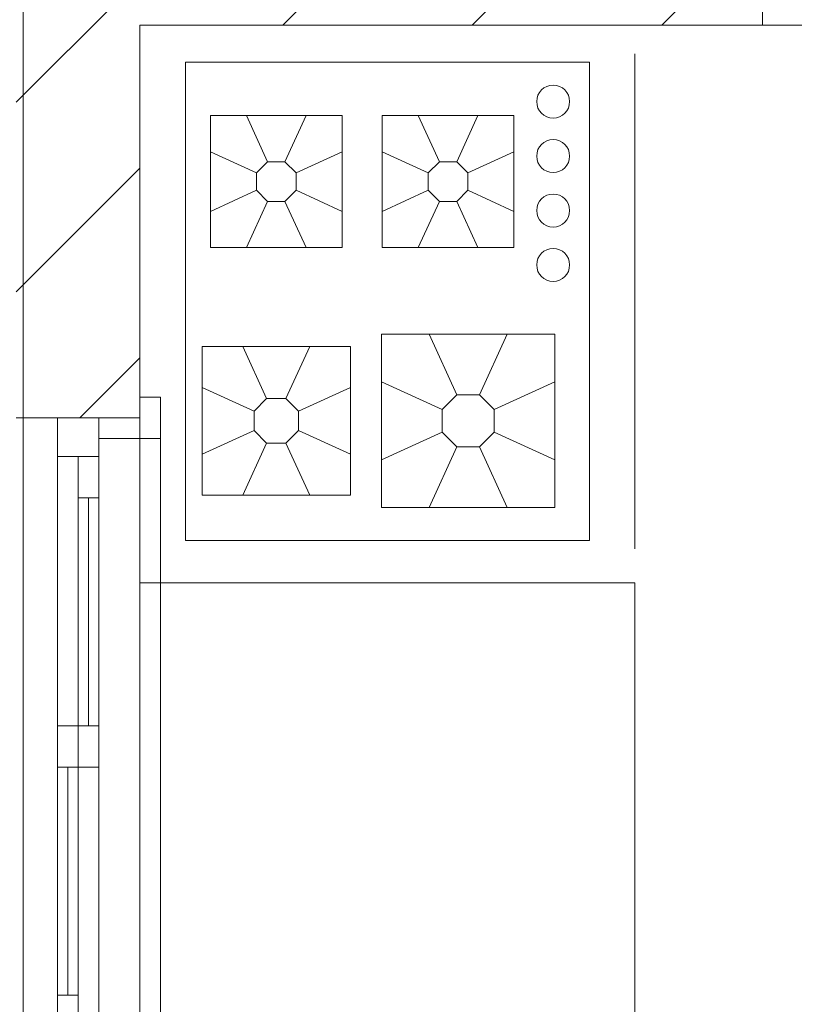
# Model space of a CAD drawing. Header units: millimetres. Extents: x 2826 to 3034, y 1533 to 1590.
# Tile 141 of 248: x 2987.181 to 2988.12, y 1554.276 to 1555.47. Entities that reach past the tile are written whole.
import ezdxf
from ezdxf.enums import TextEntityAlignment as Align

# ---------------------------------------------------------------- set-up
doc = ezdxf.new("R2010")
doc.units = ezdxf.units.MM
doc.layers.add('_Caneta_No__220', color=7, linetype='Continuous', lineweight=15, true_color=0x8a8a8a)
doc.styles.add('ESTILO_GERADO_2', font='arial.ttf')
pattern_1 = [(45, (0.02328, 0.61931), (-0.1149048, 0.1149048), [])]

# ---------------------------------------------------------------- blocks, each defined once
blk = doc.blocks.new('A$Cdd268059')
at = {"layer": '_Caneta_No__220'}
h = blk.add_hatch(dxfattribs=at)
h.set_pattern_fill('TIJOLO_COMUM_0005', color=256, style=0, pattern_type=2)
h.set_pattern_definition(pattern_1)
h.paths.add_polyline_path([(0.9733, 9.1362), (0.8233, 9.1362), (0.8233, 8.2935), (0.9733, 8.2935)])
h = blk.add_hatch(dxfattribs=at)
h.set_pattern_fill('TIJOLO_COMUM_0005', color=256, style=0, pattern_type=2)
h.set_pattern_definition(pattern_1)
h.paths.add_polyline_path([(0.9733, 8.7693), (1.7282, 8.7693), (1.7282, 8.9193), (0.9733, 8.9193)])
for p, q in [((1.7282, 8.7693), (1.7282, 8.9193)), ((1.7282, 8.7693), (1.7282, 8.9193)), ((4.3208, 8.7693), (0.9733, 8.7693)), ((0.9733, 8.7693), (0.9733, 6.0693)), ((0.9733, 8.1348), (0.9733, 8.7348)), ((1.5733, 8.1348), (1.5733, 8.7348)), ((1.0586, 8.4999), (1.0586, 8.6598)), ((1.0586, 8.6598), (1.2185, 8.6598)), ((1.1025, 8.6598), (1.1281, 8.6038)), ((1.1746, 8.6598), (1.149, 8.6038)), ((1.2185, 8.6598), (1.2185, 8.4999)), ((1.2668, 8.4999), (1.2668, 8.6598)), ((1.2668, 8.6598), (1.4267, 8.6598)), ((1.3107, 8.6598), (1.3363, 8.6038)), ((1.3828, 8.6598), (1.3573, 8.6038)), ((1.4267, 8.6598), (1.4267, 8.4999)), ((1.0586, 8.6159), (1.1146, 8.5903)), ((1.2185, 8.6159), (1.1625, 8.5903)), ((1.2668, 8.6159), (1.3228, 8.5903)), ((1.4267, 8.6159), (1.3707, 8.5903)), ((1.1146, 8.5903), (1.1281, 8.6038)), ((1.1281, 8.6038), (1.149, 8.6038)), ((1.149, 8.6038), (1.1625, 8.5903)), ((1.3228, 8.5903), (1.3363, 8.6038)), ((1.3363, 8.6038), (1.3573, 8.6038)), ((1.3573, 8.6038), (1.3707, 8.5903)), ((1.1146, 8.5694), (1.1146, 8.5903)), ((1.1625, 8.5903), (1.1625, 8.5694)), ((1.3228, 8.5694), (1.3228, 8.5903)), ((1.3707, 8.5903), (1.3707, 8.5694)), ((1.0586, 8.5438), (1.1146, 8.5694)), ((1.1281, 8.5559), (1.1146, 8.5694)), ((1.1625, 8.5694), (1.149, 8.5559)), ((1.2185, 8.5438), (1.1625, 8.5694)), ((1.2668, 8.5438), (1.3228, 8.5694)), ((1.3363, 8.5559), (1.3228, 8.5694)), ((1.3707, 8.5694), (1.3573, 8.5559)), ((1.4267, 8.5438), (1.3707, 8.5694)), ((1.1025, 8.4999), (1.1281, 8.5559)), ((1.149, 8.5559), (1.1281, 8.5559)), ((1.1746, 8.4999), (1.149, 8.5559)), ((1.3107, 8.4999), (1.3363, 8.5559)), ((1.3573, 8.5559), (1.3363, 8.5559)), ((1.3828, 8.4999), (1.3573, 8.5559)), ((1.2185, 8.4999), (1.0586, 8.4999)), ((1.4267, 8.4999), (1.2668, 8.4999)), ((1.2663, 8.1848), (1.2663, 8.3948)), ((1.2663, 8.3948), (1.4763, 8.3948)), ((1.324, 8.3948), (1.3575, 8.3213)), ((1.4186, 8.3948), (1.385, 8.3213)), ((1.4763, 8.3948), (1.4763, 8.1848)), ((1.0485, 8.1998), (1.0485, 8.3798)), ((1.0485, 8.3798), (1.2285, 8.3798)), ((1.098, 8.3798), (1.1267, 8.3168)), ((1.1791, 8.3798), (1.1503, 8.3168)), ((1.2285, 8.3798), (1.2285, 8.1998)), ((1.2663, 8.3371), (1.3398, 8.3036)), ((1.4763, 8.3371), (1.4027, 8.3036)), ((1.0485, 8.3304), (1.1116, 8.3016)), ((1.2285, 8.3304), (1.1655, 8.3016)), ((1.3398, 8.3036), (1.3575, 8.3213)), ((1.3575, 8.3213), (1.385, 8.3213)), ((1.385, 8.3213), (1.4027, 8.3036)), ((0.9733, 8.2935), (0.9733, 8.3185)), ((0.9733, 8.2685), (0.9733, 8.3185)), ((0.9733, 8.3185), (0.9983, 8.3185)), ((0.9733, 8.2935), (0.9733, 8.3185)), ((0.9733, 8.2935), (0.9733, 8.3185)), ((0.9983, 8.3185), (0.9983, 8.2685)), ((1.1116, 8.3016), (1.1267, 8.3168)), ((1.1267, 8.3168), (1.1503, 8.3168)), ((1.1503, 8.3168), (1.1655, 8.3016)), ((1.1116, 8.278), (1.1116, 8.3016)), ((1.1655, 8.3016), (1.1655, 8.278)), ((1.3398, 8.2761), (1.3398, 8.3036)), ((1.4027, 8.3036), (1.4027, 8.2761)), ((0.8233, 8.2935), (0.8733, 8.2935)), ((0.8233, 8.2935), (0.8733, 8.2935)), ((0.8733, 8.2935), (0.9233, 8.2935)), ((0.8733, 8.2465), (0.8733, 8.2935)), ((0.8733, 8.2935), (0.9233, 8.2935)), ((0.8733, 8.2935), (0.9233, 8.2935)), ((0.9233, 8.2935), (0.9733, 8.2935)), ((0.9233, 8.2935), (0.9733, 8.2935)), ((0.9233, 8.2685), (0.9233, 8.2935)), ((0.9233, 8.2935), (0.9233, 8.2465)), ((0.9233, 8.2935), (0.9733, 8.2935)), ((0.9233, 8.2935), (0.9733, 8.2935)), ((0.9733, 6.7935), (0.9733, 8.2935)), ((0.9733, 8.2935), (0.9733, 8.2685)), ((1.0485, 8.2493), (1.1116, 8.278)), ((1.1267, 8.2629), (1.1116, 8.278)), ((1.1655, 8.278), (1.1503, 8.2629)), ((1.2285, 8.2493), (1.1655, 8.278)), ((1.2663, 8.2425), (1.3398, 8.2761)), ((1.3575, 8.2584), (1.3398, 8.2761)), ((1.4027, 8.2761), (1.385, 8.2584)), ((1.4763, 8.2425), (1.4027, 8.2761)), ((0.9733, 8.2685), (0.9233, 8.2685)), ((0.9983, 8.2685), (0.9733, 8.2685)), ((0.9983, 6.8185), (0.9983, 8.2685)), ((1.098, 8.1998), (1.1267, 8.2629)), ((1.1503, 8.2629), (1.1267, 8.2629)), ((1.1791, 8.1998), (1.1503, 8.2629)), ((1.324, 8.1848), (1.3575, 8.2584)), ((1.385, 8.2584), (1.3575, 8.2584)), ((1.4186, 8.1848), (1.385, 8.2584)), ((0.8733, 7.87), (0.8733, 8.2465)), ((0.9233, 8.2465), (0.8733, 8.2465)), ((0.8983, 8.1965), (0.8983, 8.2465)), ((0.8983, 8.2465), (0.9233, 8.2465)), ((0.9233, 8.2465), (0.9233, 7.87)), ((0.9233, 8.2465), (0.9233, 8.1965)), ((0.9233, 8.1965), (0.8983, 8.1965)), ((0.8983, 7.92), (0.8983, 8.1965)), ((0.9108, 7.92), (0.9108, 8.1965)), ((0.9233, 8.1965), (0.9233, 7.92)), ((1.2285, 8.1998), (1.0485, 8.1998)), ((1.4763, 8.1848), (1.2663, 8.1848)), ((0.9733, 7.7935), (0.9733, 8.0935)), ((1.5733, 8.0935), (0.9733, 8.0935)), ((1.5733, 7.7935), (1.5733, 8.0935)), ((0.8733, 7.5435), (0.8733, 7.92)), ((0.8733, 7.87), (0.8733, 7.92)), ((0.8733, 7.92), (0.8983, 7.92)), ((0.8983, 7.92), (0.8983, 7.87)), ((0.8983, 7.87), (0.8983, 7.92)), ((0.8983, 7.92), (0.9233, 7.92)), ((0.9233, 7.92), (0.9233, 7.5435)), ((0.9233, 7.92), (0.9233, 7.87)), ((0.8983, 7.87), (0.8733, 7.87)), ((0.8733, 7.5935), (0.8733, 7.87)), ((0.8858, 7.5935), (0.8858, 7.87)), ((0.8983, 7.87), (0.8983, 7.5935)), ((0.9233, 7.87), (0.8983, 7.87)), ((0.9733, 6.7935), (0.9733, 7.7935)), ((1.5733, 6.7935), (1.5733, 7.7935)), ((0.8733, 7.5435), (0.8733, 7.5935)), ((0.8733, 7.5935), (0.8983, 7.5935)), ((0.8983, 7.5935), (0.8983, 7.5435))]:
    blk.add_line(p, q, dxfattribs=at)
for points in [[(0.8316, 1.8193), (18.8463, 1.8193), (18.8502, 0.0414), (25.1638, 0.0553), (25.1638, 1.8193), (41.007, 1.8193), (41.007, 17.3869), (31.0212, 17.3869), (31.0212, 11.6171), (18.8463, 11.6171), (18.8463, 10.4171), (0.8316, 10.4171)], [(1.5183, 8.1448), (1.5183, 8.7248), (1.0283, 8.7248), (1.0283, 8.1448)]]:
    blk.add_lwpolyline(points, close=True, dxfattribs=at)
for points in [[(0.9733, 8.2935), (0.9733, 8.7693)], [(0.9733, 8.7693), (1.7282, 8.7693)]]:
    blk.add_lwpolyline(points, dxfattribs=at)
for centre in [(1.4743, 8.6768), (1.4743, 8.6108), (1.4743, 8.5448), (1.4743, 8.4788)]:
    blk.add_circle(centre, 0.02, dxfattribs=at)
at = {"layer": '_Caneta_No__220', "style": 'ESTILO_GERADO_2'}
for p in [(34.4309, 10.5457), (35.0309, 10.5457)]:
    blk.add_attdef('txt', text='', height=0.12, dxfattribs=at).set_placement(p, align=Align.MIDDLE_CENTER)
blk.add_attdef('txt', text='', height=0.12, rotation=90, dxfattribs=at).set_placement((1.2958, 6.4033), align=Align.MIDDLE_CENTER)

msp = doc.modelspace()

# ---------------------------------------------------------------- block references
msp.add_blockref('A$Cdd268059', (2986.3533, 1546.6934))

doc.saveas('drawing.dxf')
